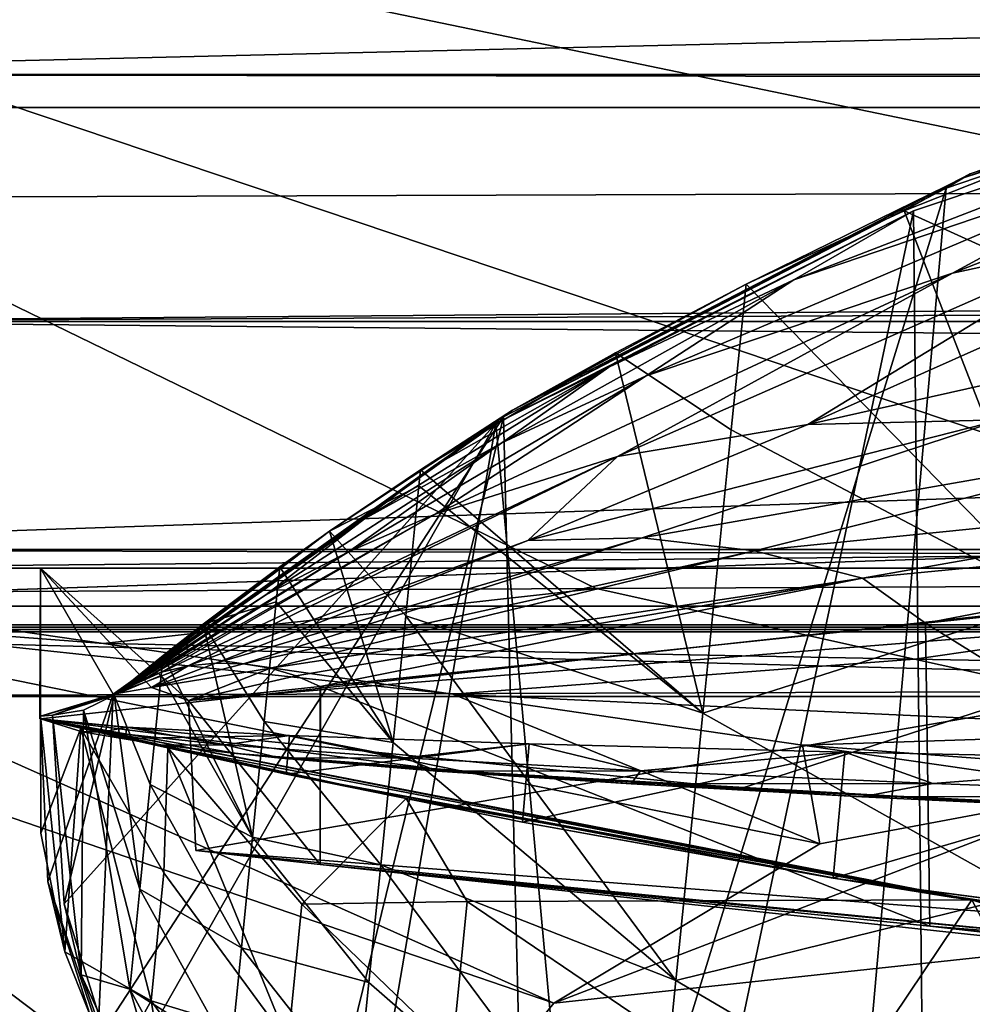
# Model space of a CAD drawing. Header units: metres. Extents: x -1204 to 0, y -809 to 0.
# Tile 12 of 135: x -1130 to -1091, y -70 to -30. Entities that reach past the tile are written whole.
import ezdxf

# ---------------------------------------------------------------- set-up
doc = ezdxf.new("R2010")
doc.units = ezdxf.units.M

msp = doc.modelspace()

# ---------------------------------------------------------------- linework, layer by layer
at = {"layer": 'top'}
for points in [[(-1187.019287, -5.277068, 163.059708), (-17.019339, -5.277068, 163.059708), (-1153.019287, -32.277069, 163.059708)], [(-1153.019287, -32.277069, 2063.059814), (-17.019339, -5.277068, 2063.059814), (-1187.019287, -5.277068, 2063.059814)], [(-1153.019287, -32.277069, 163.059708), (-17.019339, -5.277068, 163.059708), (-51.019341, -32.277069, 163.059708)], [(-1153.019287, -32.277069, 2063.059814), (-51.019341, -32.277069, 2063.059814), (-17.019339, -5.277068, 2063.059814)], [(-1071.633423, -29.716671, 1053.02832), (-1091.478027, -36.475216, 1053.02832), (-1071.142334, -29.48316, 939.49585)], [(-1091.478027, -36.475216, 1053.02832), (-1091.164551, -36.297981, 939.49585), (-1071.142334, -29.48316, 939.49585)], [(-1091.164551, -36.297981, 939.49585), (-1072.672363, -30.25139, 761.854614), (-1071.142334, -29.48316, 939.49585)], [(-1071.633423, -29.716671, 1053.02832), (-1085.788208, -34.616055, 1222.521606), (-1091.478027, -36.475216, 1053.02832)], [(-1092.133057, -36.879765, 761.631653), (-1097.622314, -98.675186, 760.007202), (-1072.672363, -30.25139, 761.854614)], [(-1097.622314, -98.675186, 760.007202), (-1073.059204, -109.59446, 759.786072), (-1072.672363, -30.25139, 761.854614)], [(-1091.164551, -36.297981, 939.49585), (-1092.133057, -36.879765, 761.631653), (-1072.672363, -30.25139, 761.854614)], [(-1093.459106, -37.799057, 1279.191772), (-1075.466064, -31.774403, 1279.395874), (-1098.303955, -40.600887, 1453.190796)], [(-1098.303955, -40.600887, 1453.190796), (-1075.466064, -31.774403, 1279.395874), (-1082.389404, -35.17767, 1453.190674)], [(-1075.466064, -31.774403, 1279.395874), (-1093.459106, -37.799057, 1279.191772), (-1092.768921, -104.251953, 1277.462891)], [(-1078.815063, -110.571716, 1277.334839), (-1075.466064, -31.774403, 1279.395874), (-1092.768921, -104.251953, 1277.462891)], [(-51.019341, -32.277069, 163.059708), (-56.019341, -33.616814, 163.059708), (-1153.019287, -32.277069, 163.059708)], [(-56.019341, -33.616814, 163.059708), (-1148.019287, -33.616814, 163.059708), (-1153.019287, -32.277069, 163.059708)], [(-1148.019287, -33.616814, 2063.059814), (-56.019341, -33.616814, 2063.059814), (-1153.019287, -32.277069, 2063.059814)], [(-56.019341, -33.616814, 2063.059814), (-51.019341, -32.277069, 2063.059814), (-1153.019287, -32.277069, 2063.059814)], [(-1082.389404, -35.17767, 1453.190674), (-1074.087036, -33.364685, 1453.190674), (-1091.872681, -40.319908, 1634.200928)], [(-1074.087036, -33.364685, 1453.190674), (-1085.408447, -38.92915, 1634.200928), (-1091.872681, -40.319908, 1634.200928)], [(-56.019341, -33.616814, 163.059708), (-1144.359131, -37.277069, 163.059708), (-1148.019287, -33.616814, 163.059708)], [(-1148.019287, -33.616814, 2063.059814), (-1144.359131, -37.277069, 2063.059814), (-56.019341, -33.616814, 2063.059814)], [(-1143.019287, -42.277069, 163.059708), (-1144.359131, -37.277069, 163.059708), (-56.019341, -33.616814, 163.059708)], [(-1144.359131, -37.277069, 2063.059814), (-1143.019287, -42.277069, 2063.059814), (-56.019341, -33.616814, 2063.059814)], [(-59.679592, -37.277069, 163.059708), (-1143.019287, -42.277069, 163.059708), (-56.019341, -33.616814, 163.059708)], [(-56.019341, -33.616814, 2063.059814), (-1143.019287, -42.277069, 2063.059814), (-59.679592, -37.277069, 2063.059814)], [(-1085.788208, -34.616055, 1222.521606), (-1086.456299, -41.147327, 1223.94873), (-1093.830688, -37.796627, 1226.216553)], [(-1085.788208, -34.616055, 1222.521606), (-1093.830688, -37.796627, 1226.216553), (-1091.478027, -36.475216, 1053.02832)], [(-1091.872681, -40.319908, 1634.200928), (-1104.280151, -44.479996, 1634.200928), (-1082.389404, -35.17767, 1453.190674)], [(-1104.280151, -44.479996, 1634.200928), (-1098.303955, -40.600887, 1453.190796), (-1082.389404, -35.17767, 1453.190674)], [(-1109.690796, -45.880054, 1053.02832), (-1110.05957, -46.139614, 761.344055), (-1091.164551, -36.297981, 939.49585)], [(-1110.05957, -46.139614, 761.344055), (-1092.133057, -36.879765, 761.631653), (-1091.164551, -36.297981, 939.49585)], [(-1091.478027, -36.475216, 1053.02832), (-1109.690796, -45.880054, 1053.02832), (-1091.164551, -36.297981, 939.49585)], [(-1091.478027, -36.475216, 1053.02832), (-1100.236206, -40.7761, 1229.852295), (-1109.690796, -45.880054, 1053.02832)], [(-1091.478027, -36.475216, 1053.02832), (-1093.830688, -37.796627, 1226.216553), (-1100.236206, -40.7761, 1229.852295)], [(-1110.05957, -46.139614, 761.344055), (-1108.935913, -91.408646, 760.167297), (-1092.133057, -36.879765, 761.631653)], [(-1108.935913, -91.408646, 760.167297), (-1097.622314, -98.675186, 760.007202), (-1092.133057, -36.879765, 761.631653)], [(-59.679592, -37.277069, 163.059708), (-61.019341, -42.277069, 163.059708), (-1143.019287, -42.277069, 163.059708)], [(-1143.019287, -42.277069, 2063.059814), (-61.019341, -42.277069, 2063.059814), (-59.679592, -37.277069, 2063.059814)], [(-1093.459106, -37.799057, 1279.191772), (-1110.369263, -46.414337, 1278.922974), (-1105.778442, -96.175583, 1277.639038)], [(-1110.369263, -46.414337, 1278.922974), (-1093.459106, -37.799057, 1279.191772), (-1105.793457, -44.134964, 1453.190796)], [(-1105.793457, -44.134964, 1453.190796), (-1093.459106, -37.799057, 1279.191772), (-1098.303955, -40.600887, 1453.190796)], [(-1092.768921, -104.251953, 1277.462891), (-1093.459106, -37.799057, 1279.191772), (-1105.778442, -96.175583, 1277.639038)], [(-1093.830688, -37.796627, 1226.216553), (-1087.70752, -53.588936, 1227.87146), (-1100.236206, -40.7761, 1229.852295)], [(-1086.456299, -41.147327, 1223.94873), (-1087.70752, -53.588936, 1227.87146), (-1093.830688, -37.796627, 1226.216553)], [(-1085.408447, -38.92915, 1634.200928), (-1078.839722, -38.02401, 1634.200928), (-1097.733643, -46.45911, 1829.632202)], [(-1078.839722, -38.02401, 1634.200928), (-1076.981323, -41.802216, 1731.918945), (-1097.733643, -46.45911, 1829.632202)], [(-1091.872681, -40.319908, 1634.200928), (-1085.408447, -38.92915, 1634.200928), (-1105.444336, -47.751736, 1829.632202)], [(-1085.408447, -38.92915, 1634.200928), (-1097.733643, -46.45911, 1829.632202), (-1105.444336, -47.751736, 1829.632202)], [(-1105.444336, -47.751736, 1829.632202), (-1112.824951, -50.085922, 1829.632324), (-1091.872681, -40.319908, 1634.200928)], [(-1112.824951, -50.085922, 1829.632324), (-1104.280151, -44.479996, 1634.200928), (-1091.872681, -40.319908, 1634.200928)], [(-1110.130371, -47.192703, 1634.200928), (-1098.303955, -40.600887, 1453.190796), (-1104.280151, -44.479996, 1634.200928)], [(-1110.130371, -47.192703, 1634.200928), (-1105.793457, -44.134964, 1453.190796), (-1098.303955, -40.600887, 1453.190796)], [(-1100.236206, -40.7761, 1229.852295), (-1105.525879, -43.558098, 1233.458008), (-1109.690796, -45.880054, 1053.02832)], [(-1100.236206, -40.7761, 1229.852295), (-1100.833496, -46.671974, 1231.668213), (-1105.525879, -43.558098, 1233.458008)], [(-1087.70752, -53.588936, 1227.87146), (-1100.833496, -46.671974, 1231.668213), (-1100.236206, -40.7761, 1229.852295)], [(-1097.733643, -46.45911, 1829.632202), (-1076.981323, -41.802216, 1731.918945), (-1089.917969, -46.2621, 1829.632202)], [(-61.019341, -42.277069, 163.059708), (-61.019341, -52.277039, 163.059708), (-1143.019287, -42.277069, 163.059708)], [(-1143.019287, -42.277069, 163.059708), (-61.019341, -52.277039, 163.059708), (-1143.019287, -52.277039, 163.059708)], [(-1143.019287, -42.277069, 2063.059814), (-1143.019287, -52.277039, 2063.059814), (-61.019341, -42.277069, 2063.059814)], [(-1143.019287, -52.277039, 2063.059814), (-61.019341, -52.277039, 2063.059814), (-61.019341, -42.277069, 2063.059814)], [(-1105.525879, -43.558098, 1233.458008), (-1101.987427, -58.147083, 1236.364014), (-1113.414063, -48.299175, 1240.25647)], [(-1109.690796, -45.880054, 1053.02832), (-1105.525879, -43.558098, 1233.458008), (-1113.414063, -48.299175, 1240.25647)], [(-1100.833496, -46.671974, 1231.668213), (-1101.987427, -58.147083, 1236.364014), (-1105.525879, -43.558098, 1233.458008)], [(-1112.901855, -48.153843, 1453.190796), (-1105.793457, -44.134964, 1453.190796), (-1115.692139, -50.279877, 1634.200928)], [(-1105.793457, -44.134964, 1453.190796), (-1110.130371, -47.192703, 1634.200928), (-1115.692139, -50.279877, 1634.200928)], [(-1112.901855, -48.153843, 1453.190796), (-1110.369263, -46.414337, 1278.922974), (-1105.793457, -44.134964, 1453.190796)], [(-1116.328369, -51.610596, 1829.632446), (-1110.130371, -47.192703, 1634.200928), (-1104.280151, -44.479996, 1634.200928)], [(-1104.280151, -44.479996, 1634.200928), (-1112.824951, -50.085922, 1829.632324), (-1116.328369, -51.610596, 1829.632446)], [(-1125.859863, -57.37738, 761.010376), (-1126.491577, -71.371475, 760.644104), (-1110.05957, -46.139614, 761.344055)], [(-1126.491577, -71.371475, 760.644104), (-1118.975464, -82.47654, 760.374146), (-1110.05957, -46.139614, 761.344055)], [(-1125.824707, -57.419827, 940.334717), (-1125.859863, -57.37738, 762.049683), (-1110.05957, -46.139614, 761.344055)], [(-1125.859863, -57.37738, 762.049683), (-1125.859863, -57.37738, 761.010376), (-1110.05957, -46.139614, 761.344055)], [(-1109.690796, -45.880054, 1053.02832), (-1125.824829, -57.419685, 972.302673), (-1125.824951, -57.419674, 962.714294)], [(-1125.824951, -57.419674, 962.714294), (-1125.824707, -57.419827, 940.334717), (-1109.690796, -45.880054, 1053.02832)], [(-1125.824707, -57.419842, 979.524719), (-1125.824829, -57.419685, 972.302673), (-1109.690796, -45.880054, 1053.02832)], [(-1125.823853, -57.420868, 1001.319092), (-1125.824707, -57.419842, 979.524719), (-1109.690796, -45.880054, 1053.02832)], [(-1125.824707, -57.419827, 940.334717), (-1110.05957, -46.139614, 761.344055), (-1109.690796, -45.880054, 1053.02832)], [(-1109.690796, -45.880054, 1053.02832), (-1125.822632, -57.422256, 1053.322632), (-1125.823853, -57.420868, 1001.319092)], [(-1117.101563, -50.7822, 1244.278687), (-1125.822632, -57.422256, 1053.322632), (-1109.690796, -45.880054, 1053.02832)], [(-1110.05957, -46.139614, 761.344055), (-1118.975464, -82.47654, 760.374146), (-1108.935913, -91.408646, 760.167297)], [(-1113.414063, -48.299175, 1240.25647), (-1117.101563, -50.7822, 1244.278687), (-1109.690796, -45.880054, 1053.02832)], [(-1097.733643, -46.45911, 1829.632202), (-1089.917969, -46.2621, 1829.632202), (-1109.073242, -51.150623, 1927.345703)], [(-1109.073242, -51.150623, 1927.345703), (-1089.917969, -46.2621, 1829.632202), (-1104.445068, -51.053921, 1927.345825)], [(-1089.917969, -46.2621, 1829.632202), (-1082.228149, -47.150406, 1829.632324), (-1104.445068, -51.053921, 1927.345825)], [(-1125.564453, -73.198227, 1278.185547), (-1110.369263, -46.414337, 1278.922974), (-1127.842896, -65.878418, 1278.370117)], [(-1110.369263, -46.414337, 1278.922974), (-1125.819702, -57.425652, 1278.595703), (-1127.842896, -65.878418, 1278.370117)], [(-1125.819702, -57.425652, 1278.595703), (-1110.369263, -46.414337, 1278.922974), (-1125.820679, -57.424534, 1433.302979)], [(-1110.369263, -46.414337, 1278.922974), (-1112.901855, -48.153843, 1453.190796), (-1125.820679, -57.424534, 1433.302979)], [(-1110.369263, -46.414337, 1278.922974), (-1125.564453, -73.198227, 1278.185547), (-1117.176636, -85.96479, 1277.875)], [(-1105.778442, -96.175583, 1277.639038), (-1110.369263, -46.414337, 1278.922974), (-1117.176636, -85.96479, 1277.875)], [(-1105.444336, -47.751736, 1829.632202), (-1097.733643, -46.45911, 1829.632202), (-1109.073242, -51.150623, 1927.345703)], [(-1101.987427, -58.147083, 1236.364014), (-1100.833496, -46.671974, 1231.668213), (-1087.70752, -53.588936, 1227.87146)], [(-1119.678223, -53.349972, 1829.632446), (-1110.130371, -47.192703, 1634.200928), (-1116.328369, -51.610596, 1829.632446)], [(-1115.692139, -50.279877, 1634.200928), (-1110.130371, -47.192703, 1634.200928), (-1119.678223, -53.349972, 1829.632446)], [(-1104.445068, -51.053921, 1927.345825), (-1082.228149, -47.150406, 1829.632324), (-1099.888794, -51.579063, 1927.345825)], [(-1082.228149, -47.150406, 1829.632324), (-1074.879517, -49.051888, 1829.632446), (-1099.888794, -51.579063, 1927.345825)], [(-1122.822632, -56.232765, 2025.059204), (-1123.901733, -56.489822, 2025.059326), (-1105.444336, -47.751736, 1829.632202)], [(-1123.901733, -56.489822, 2025.059326), (-1112.824951, -50.085922, 1829.632324), (-1105.444336, -47.751736, 1829.632202)], [(-1122.822632, -56.232765, 2025.059204), (-1105.444336, -47.751736, 1829.632202), (-1109.073242, -51.150623, 1927.345703)], [(-1112.901855, -48.153843, 1453.190796), (-1125.823242, -57.421501, 1549.247314), (-1125.822266, -57.422707, 1510.637573)], [(-1112.901855, -48.153843, 1453.190796), (-1115.692139, -50.279877, 1634.200928), (-1125.823242, -57.421501, 1549.247314)], [(-1125.820679, -57.424534, 1433.302979), (-1112.901855, -48.153843, 1453.190796), (-1125.822266, -57.422707, 1510.637573)], [(-1113.414063, -48.299175, 1240.25647), (-1113.4823, -48.939045, 1240.521729), (-1117.101563, -50.7822, 1244.278687)], [(-1101.987427, -58.147083, 1236.364014), (-1113.4823, -48.939045, 1240.521729), (-1113.414063, -48.299175, 1240.25647)], [(-1113.4823, -48.939045, 1240.521729), (-1114.012695, -54.213219, 1242.891724), (-1117.101563, -50.7822, 1244.278687)], [(-1114.012695, -54.213219, 1242.891724), (-1113.4823, -48.939045, 1240.521729), (-1101.987427, -58.147083, 1236.364014)], [(-1099.888794, -51.579063, 1927.345825), (-1074.879517, -49.051888, 1829.632446), (-1095.524048, -52.686878, 1927.345947)], [(-1074.879517, -49.051888, 1829.632446), (-1071.391113, -50.345684, 1829.632568), (-1095.524048, -52.686878, 1927.345947)], [(-1124.420288, -56.668224, 2025.059326), (-1112.824951, -50.085922, 1829.632324), (-1123.901733, -56.489822, 2025.059326)], [(-1112.824951, -50.085922, 1829.632324), (-1124.420288, -56.668224, 2025.059326), (-1116.328369, -51.610596, 1829.632446)], [(-1119.678223, -53.349972, 1829.632446), (-1125.825928, -57.418293, 1589.528198), (-1115.692139, -50.279877, 1634.200928)], [(-1125.825928, -57.418293, 1589.528198), (-1125.823608, -57.420971, 1568.390869), (-1115.692139, -50.279877, 1634.200928)], [(-1115.692139, -50.279877, 1634.200928), (-1125.823608, -57.420971, 1568.390869), (-1125.823242, -57.421501, 1549.247314)], [(-1095.524048, -52.686878, 1927.345947), (-1071.391113, -50.345684, 1829.632568), (-1092.972656, -54.5, 1933.284424)], [(-1071.391113, -50.345684, 1829.632568), (-1070.658325, -52.154659, 1840.995117), (-1092.972656, -54.5, 1933.284424)], [(-1117.101563, -50.7822, 1244.278687), (-1119.120361, -52.219791, 1246.812378), (-1125.822632, -57.422256, 1053.322632)], [(-1114.527954, -59.337238, 1245.574585), (-1119.120361, -52.219791, 1246.812378), (-1117.101563, -50.7822, 1244.278687)], [(-1117.101563, -50.7822, 1244.278687), (-1114.012695, -54.213219, 1242.891724), (-1114.527954, -59.337238, 1245.574585)], [(-1122.822632, -56.232765, 2025.059204), (-1109.073242, -51.150623, 1927.345703), (-1121.709717, -56.117882, 2025.059204)], [(-1120.591309, -56.149998, 2025.059082), (-1121.709717, -56.117882, 2025.059204), (-1104.445068, -51.053921, 1927.345825)], [(-1121.709717, -56.117882, 2025.059204), (-1109.073242, -51.150623, 1927.345703), (-1104.445068, -51.053921, 1927.345825)], [(-1104.445068, -51.053921, 1927.345825), (-1099.888794, -51.579063, 1927.345825), (-1120.591309, -56.149998, 2025.059082)], [(-1124.921143, -56.87727, 2025.059326), (-1119.678223, -53.349972, 1829.632446), (-1116.328369, -51.610596, 1829.632446)], [(-1124.420288, -56.668224, 2025.059326), (-1124.921143, -56.87727, 2025.059326), (-1116.328369, -51.610596, 1829.632446)], [(-1099.888794, -51.579063, 1927.345825), (-1119.496216, -56.326405, 2025.059082), (-1120.591309, -56.149998, 2025.059082)], [(-1119.496216, -56.326405, 2025.059082), (-1099.888794, -51.579063, 1927.345825), (-1095.524048, -52.686878, 1927.345947)], [(-1119.120361, -52.219791, 1246.812378), (-1122.218018, -54.540668, 1251.346924), (-1125.822632, -57.422256, 1053.322632)], [(-1122.218018, -54.540668, 1251.346924), (-1119.120361, -52.219791, 1246.812378), (-1119.262817, -53.63937, 1247.524414)], [(-1119.262817, -53.63937, 1247.524414), (-1119.120361, -52.219791, 1246.812378), (-1114.527954, -59.337238, 1245.574585)], [(-1092.972656, -54.5, 1933.284424), (-1070.658325, -52.154659, 1840.995117), (-1070.40564, -68.533318, 1839.893799)], [(-983.207947, -52.277039, 2039.156006), (-654.023987, -52.277058, 2033.823975), (-1143.019287, -52.277039, 2063.059814)], [(-654.023987, -52.277058, 2033.823975), (-592.221802, -52.277039, 2035.05957), (-1143.019287, -52.277039, 2063.059814)], [(-1143.019287, -52.277039, 2063.059814), (-592.221802, -52.277039, 2035.05957), (-61.019341, -52.277039, 2063.059814)], [(-1072.932007, -52.277069, 204.683533), (-1128.810547, -52.277069, 213.074005), (-1143.019287, -52.277039, 163.059708)], [(-1128.810547, -52.277069, 213.074005), (-1128.810547, -52.277557, 661.559875), (-1143.019287, -52.277039, 163.059708)], [(-1143.019287, -52.277039, 163.059708), (-1128.810547, -52.277557, 661.559875), (-1143.019287, -52.277039, 2063.059814)], [(-1128.810547, -52.277557, 661.559875), (-1128.810547, -52.277039, 2045.059937), (-1143.019287, -52.277039, 2063.059814)], [(-1143.019287, -52.277039, 2063.059814), (-1128.810547, -52.277039, 2045.059937), (-1055.940308, -52.277039, 2044.420044)], [(-61.019341, -52.277039, 163.059708), (-606.323853, -52.2771, 178.815674), (-1143.019287, -52.277039, 163.059708)], [(-606.323853, -52.2771, 178.815674), (-633.015381, -52.277081, 179.837662), (-1143.019287, -52.277039, 163.059708)], [(-1143.019287, -52.277039, 163.059708), (-633.015381, -52.277081, 179.837662), (-659.4505, -52.277069, 183.125763)], [(-1055.940308, -52.277039, 2044.420044), (-983.207947, -52.277039, 2039.156006), (-1143.019287, -52.277039, 2063.059814)], [(-659.4505, -52.277069, 183.125763), (-685.299866, -52.277077, 188.600677), (-1143.019287, -52.277039, 163.059708)], [(-685.299866, -52.277077, 188.600677), (-963.641235, -52.277069, 204.667847), (-1143.019287, -52.277039, 163.059708)], [(-1143.019287, -52.277039, 163.059708), (-963.641235, -52.277069, 204.667847), (-1016.487488, -52.277069, 202.070496)], [(-1016.487488, -52.277069, 202.070496), (-1072.932007, -52.277069, 204.683533), (-1143.019287, -52.277039, 163.059708)], [(-1128.810547, -58.379692, 661.559875), (-1128.828125, -58.375687, 664.906067), (-1128.810547, -52.277557, 661.559875)], [(-1128.828125, -58.375687, 664.906067), (-1128.802124, -58.381615, 749.400696), (-1128.810547, -52.277557, 661.559875)], [(-1128.810547, -52.277557, 661.559875), (-1128.810303, -58.266602, 762.049683), (-1128.810547, -52.277039, 2045.059937)], [(-1128.810303, -58.266602, 762.049683), (-1128.810547, -58.266602, 2044.003906), (-1128.810547, -52.277039, 2045.059937)], [(-1055.940308, -52.277039, 2044.420044), (-1128.810547, -52.277039, 2045.059937), (-1122.816528, -57.633224, 2044.115479)], [(-1122.816528, -57.633224, 2044.115479), (-1128.810547, -52.277039, 2045.059937), (-1124.314087, -57.115791, 2044.206787)], [(-1128.810547, -52.277039, 2045.059937), (-1125.859863, -57.377388, 2044.160645), (-1124.314087, -57.115791, 2044.206787)], [(-1128.810547, -52.277039, 2045.059937), (-1128.810547, -58.266602, 2044.003906), (-1125.859863, -57.377388, 2044.160645)], [(-1128.810547, -58.379692, 213.074005), (-1128.810547, -58.379692, 316.927856), (-1128.810547, -52.277069, 213.074005)], [(-1128.810547, -58.379692, 316.927856), (-1128.810547, -58.379692, 420.81839), (-1128.810547, -52.277069, 213.074005)], [(-1128.810547, -52.277069, 213.074005), (-1128.810547, -58.379692, 420.81839), (-1128.810547, -52.277557, 661.559875)], [(-1100.448364, -61.197395, 208.081345), (-1128.810547, -58.379692, 213.074005), (-1072.932007, -52.277069, 204.683533)], [(-1072.932007, -52.277069, 204.683533), (-1128.810547, -58.379692, 213.074005), (-1128.810547, -52.277069, 213.074005)], [(-1128.810547, -52.277557, 661.559875), (-1128.802124, -58.381615, 749.400696), (-1128.810303, -58.266609, 750.049683)], [(-1128.810303, -58.266609, 750.049683), (-1128.810303, -58.266609, 760.979614), (-1128.810547, -52.277557, 661.559875)], [(-1128.810303, -58.266609, 760.979614), (-1128.810303, -58.266602, 762.049683), (-1128.810547, -52.277557, 661.559875)], [(-1128.810547, -58.379692, 661.559875), (-1128.810547, -52.277557, 661.559875), (-1128.810547, -58.379692, 632.09259)], [(-1128.810547, -52.277557, 661.559875), (-1128.810547, -58.379692, 628.574036), (-1128.810547, -58.379692, 632.09259)], [(-1128.810547, -58.379692, 420.81839), (-1128.810547, -58.379692, 524.708923), (-1128.810547, -52.277557, 661.559875)], [(-1128.810547, -52.277557, 661.559875), (-1128.810547, -58.379692, 524.708923), (-1128.810547, -58.379692, 628.574036)], [(-1122.515015, -63.719326, 2043.042236), (-1055.940308, -52.277039, 2044.420044), (-1122.816528, -57.633224, 2044.115479)], [(-1055.940308, -52.277039, 2044.420044), (-1122.515015, -63.719326, 2043.042236), (-1052.281006, -69.152084, 2041.30542)], [(-1072.945068, -62.548901, 204.68486), (-1100.448364, -61.197395, 208.081345), (-1072.932007, -52.277069, 204.683533)], [(-1118.450806, -56.637264, 2025.059082), (-1119.496216, -56.326405, 2025.059082), (-1095.524048, -52.686878, 1927.345947)], [(-1095.524048, -52.686878, 1927.345947), (-1117.483032, -57.066879, 2025.059937), (-1118.450806, -56.637264, 2025.059082)], [(-1117.483032, -57.066879, 2025.059937), (-1095.524048, -52.686878, 1927.345947), (-1092.972656, -54.5, 1933.284424)], [(-1124.921143, -56.87727, 2025.059326), (-1125.857056, -57.381042, 1935.807861), (-1119.678223, -53.349972, 1829.632446)], [(-1125.857056, -57.381042, 1935.807861), (-1125.825928, -57.418293, 1589.528198), (-1119.678223, -53.349972, 1829.632446)], [(-1122.218018, -54.540668, 1251.346924), (-1119.262817, -53.63937, 1247.524414), (-1119.750488, -58.487991, 1250.196533)], [(-1119.750488, -58.487991, 1250.196533), (-1119.262817, -53.63937, 1247.524414), (-1114.527954, -59.337238, 1245.574585)], [(-1101.987427, -58.147083, 1236.364014), (-1087.70752, -53.588936, 1227.87146), (-1088.902832, -65.475487, 1233.259277)], [(-1114.012695, -54.213219, 1242.891724), (-1103.077148, -68.982216, 1242.403198), (-1114.527954, -59.337238, 1245.574585)], [(-1103.077148, -68.982216, 1242.403198), (-1114.012695, -54.213219, 1242.891724), (-1101.987427, -58.147083, 1236.364014)], [(-1125.822632, -57.422256, 1053.322632), (-1122.218018, -54.540668, 1251.346924), (-1123.842041, -55.815502, 1254.176392)], [(-1123.842041, -55.815502, 1254.176392), (-1122.218018, -54.540668, 1251.346924), (-1120.221069, -63.168205, 1253.154541)], [(-1120.221069, -63.168205, 1253.154541), (-1122.218018, -54.540668, 1251.346924), (-1119.750488, -58.487991, 1250.196533)], [(-1117.46521, -57.074188, 2024.996216), (-1117.483032, -57.066879, 2025.059937), (-1092.972656, -54.5, 1933.284424)], [(-1117.46521, -57.074188, 2024.996216), (-1092.972656, -54.5, 1933.284424), (-1092.800049, -66.783646, 1932.606079)], [(-1092.972656, -54.5, 1933.284424), (-1070.40564, -68.533318, 1839.893799), (-1092.800049, -66.783646, 1932.606079)], [(-1123.842041, -55.815502, 1254.176392), (-1125.819824, -57.425568, 1258.327881), (-1125.822632, -57.422256, 1053.322632)], [(-1125.819824, -57.425568, 1258.327881), (-1123.842041, -55.815502, 1254.176392), (-1123.915527, -56.628765, 1254.651978)], [(-1123.915527, -56.628765, 1254.651978), (-1123.842041, -55.815502, 1254.176392), (-1120.221069, -63.168205, 1253.154541)], [(-1125.859863, -57.377563, 2033.196655), (-1122.822632, -56.232765, 2025.059204), (-1124.314087, -57.115791, 2044.206787)], [(-1125.859863, -57.377563, 2033.196655), (-1125.859741, -57.377678, 2027.714722), (-1122.822632, -56.232765, 2025.059204)], [(-1125.859741, -57.377678, 2027.714722), (-1125.859741, -57.377708, 2026.344238), (-1122.822632, -56.232765, 2025.059204)], [(-1122.822632, -56.232765, 2025.059204), (-1125.859741, -57.377708, 2026.344238), (-1125.859741, -57.377724, 2025.659058)], [(-1125.859741, -57.377724, 2025.659058), (-1125.859741, -57.377731, 2025.316406), (-1122.822632, -56.232765, 2025.059204)], [(-1125.859741, -57.377731, 2025.316406), (-1123.901733, -56.489822, 2025.059326), (-1122.822632, -56.232765, 2025.059204)], [(-1124.314087, -57.115791, 2044.206787), (-1121.709717, -56.117882, 2025.059204), (-1120.591309, -56.149998, 2025.059082)], [(-1124.314087, -57.115791, 2044.206787), (-1122.822632, -56.232765, 2025.059204), (-1121.709717, -56.117882, 2025.059204)], [(-1119.496216, -56.326405, 2025.059082), (-1124.314087, -57.115791, 2044.206787), (-1120.591309, -56.149998, 2025.059082)], [(-1125.859741, -57.377731, 2025.316406), (-1124.420288, -56.668224, 2025.059326), (-1123.901733, -56.489822, 2025.059326)], [(-1124.359619, -61.044792, 1257.515503), (-1125.819824, -57.425568, 1258.327881), (-1123.915527, -56.628765, 1254.651978)], [(-1123.915527, -56.628765, 1254.651978), (-1120.221069, -63.168205, 1253.154541), (-1124.359619, -61.044792, 1257.515503)], [(-1122.816528, -57.633224, 2044.115479), (-1124.314087, -57.115791, 2044.206787), (-1119.496216, -56.326405, 2025.059082)], [(-1118.450806, -56.637264, 2025.059082), (-1122.816528, -57.633224, 2044.115479), (-1119.496216, -56.326405, 2025.059082)], [(-1117.483032, -57.066879, 2025.059937), (-1122.816528, -57.633224, 2044.115479), (-1118.450806, -56.637264, 2025.059082)], [(-1124.921143, -56.87727, 2025.059326), (-1124.420288, -56.668224, 2025.059326), (-1125.859741, -57.377731, 2025.316406)], [(-1125.859741, -57.377735, 2025.145142), (-1124.921143, -56.87727, 2025.059326), (-1125.859741, -57.377731, 2025.316406)], [(-1125.859741, -57.377735, 2025.145142), (-1125.859741, -57.377735, 2025.059326), (-1124.921143, -56.87727, 2025.059326)], [(-1125.859741, -57.377735, 2025.059326), (-1125.859619, -57.377792, 2022.353882), (-1124.921143, -56.87727, 2025.059326)], [(-1124.921143, -56.87727, 2025.059326), (-1125.859619, -57.377792, 2022.353882), (-1125.857056, -57.381042, 1935.807861)], [(-1128.810547, -58.266602, 2044.003906), (-1125.859863, -57.377563, 2033.196655), (-1125.859863, -57.377388, 2044.160645)], [(-1125.859741, -57.377678, 2027.714722), (-1125.859863, -57.377563, 2033.196655), (-1128.810547, -58.266602, 2044.003906)], [(-1125.859741, -57.377708, 2026.344238), (-1125.859741, -57.377678, 2027.714722), (-1128.810547, -58.266602, 2044.003906)], [(-1128.810547, -58.266602, 2044.003906), (-1125.859741, -57.377724, 2025.659058), (-1125.859741, -57.377708, 2026.344238)], [(-1125.859741, -57.377731, 2025.316406), (-1125.859741, -57.377724, 2025.659058), (-1128.810547, -58.266602, 2044.003906)], [(-1125.859741, -57.377735, 2025.145142), (-1125.859741, -57.377731, 2025.316406), (-1128.810547, -58.266602, 2044.003906)], [(-1125.859619, -57.377792, 2022.353882), (-1125.859741, -57.377735, 2025.059326), (-1128.810547, -58.266602, 2044.003906)], [(-1128.810547, -58.266602, 2044.003906), (-1125.859741, -57.377735, 2025.059326), (-1125.859741, -57.377735, 2025.145142)], [(-1125.857056, -57.381042, 1935.807861), (-1125.859619, -57.377792, 2022.353882), (-1128.810547, -58.266602, 2044.003906)], [(-1128.810547, -58.266602, 2044.003906), (-1125.825928, -57.418293, 1589.528198), (-1125.857056, -57.381042, 1935.807861)], [(-1128.319092, -58.230148, 1278.568115), (-1125.825928, -57.418293, 1589.528198), (-1128.810547, -58.266602, 2044.003906)], [(-1125.859863, -57.37738, 762.049683), (-1128.31958, -58.230202, 1267.624756), (-1128.810303, -58.266602, 762.049683)], [(-1125.859863, -57.37738, 761.010376), (-1125.859863, -57.37738, 762.049683), (-1128.810303, -58.266609, 760.979614)], [(-1125.859863, -57.37738, 762.049683), (-1128.810303, -58.266602, 762.049683), (-1128.810303, -58.266609, 760.979614)], [(-1128.810303, -58.266609, 760.979614), (-1128.513672, -64.969437, 760.805664), (-1125.859863, -57.37738, 761.010376)], [(-1128.513672, -64.969437, 760.805664), (-1126.491577, -71.371475, 760.644104), (-1125.859863, -57.37738, 761.010376)], [(-1125.859863, -57.37738, 762.049683), (-1125.824707, -57.419827, 940.334717), (-1128.31958, -58.230202, 1267.624756)], [(-1125.824707, -57.419827, 940.334717), (-1125.824951, -57.419674, 962.714294), (-1128.31958, -58.230202, 1267.624756)], [(-1128.31958, -58.230202, 1267.624756), (-1125.824951, -57.419674, 962.714294), (-1125.824829, -57.419685, 972.302673)], [(-1125.824829, -57.419685, 972.302673), (-1125.824707, -57.419842, 979.524719), (-1128.31958, -58.230202, 1267.624756)], [(-1125.824707, -57.419842, 979.524719), (-1125.823853, -57.420868, 1001.319092), (-1128.31958, -58.230202, 1267.624756)], [(-1128.31958, -58.230202, 1267.624756), (-1125.823853, -57.420868, 1001.319092), (-1125.822632, -57.422256, 1053.322632)], [(-1125.822632, -57.422256, 1053.322632), (-1125.819824, -57.425568, 1258.327881), (-1128.31958, -58.230202, 1267.624756)], [(-1128.31958, -58.230202, 1267.624756), (-1125.819824, -57.425568, 1258.327881), (-1127.059692, -58.02169, 1261.480591)], [(-1125.823608, -57.420971, 1568.390869), (-1125.825928, -57.418293, 1589.528198), (-1128.319092, -58.230148, 1278.568115)], [(-1125.823242, -57.421501, 1549.247314), (-1125.823608, -57.420971, 1568.390869), (-1128.319092, -58.230148, 1278.568115)], [(-1128.319092, -58.230148, 1278.568115), (-1125.822266, -57.422707, 1510.637573), (-1125.823242, -57.421501, 1549.247314)], [(-1125.820679, -57.424534, 1433.302979), (-1125.822266, -57.422707, 1510.637573), (-1128.319092, -58.230148, 1278.568115)], [(-1125.819702, -57.425652, 1278.595703), (-1125.820679, -57.424534, 1433.302979), (-1128.319092, -58.230148, 1278.568115)], [(-1127.842896, -65.878418, 1278.370117), (-1125.819702, -57.425652, 1278.595703), (-1128.319092, -58.230148, 1278.568115)], [(-1127.059692, -58.02169, 1261.480591), (-1125.819824, -57.425568, 1258.327881), (-1124.785767, -65.2826, 1260.639038)], [(-1125.859863, -57.377388, 2044.160645), (-1125.859863, -57.377563, 2033.196655), (-1124.314087, -57.115791, 2044.206787)], [(-1125.819824, -57.425568, 1258.327881), (-1124.359619, -61.044792, 1257.515503), (-1124.785767, -65.2826, 1260.639038)], [(-1122.816528, -57.633224, 2044.115479), (-1117.483032, -57.066879, 2025.059937), (-1117.483032, -64.278046, 2025.059937)], [(-1117.483032, -57.066879, 2025.059937), (-1117.46521, -57.074188, 2024.996216), (-1117.483032, -64.278046, 2025.059937)], [(-1117.46521, -57.074188, 2024.996216), (-1092.800049, -66.783646, 1932.606079), (-1117.483032, -64.278046, 2025.059937)], [(-1122.515015, -63.719326, 2043.042236), (-1122.816528, -57.633224, 2044.115479), (-1117.483032, -64.278046, 2025.059937)], [(-1128.810303, -58.266602, 762.049683), (-1128.319092, -58.230148, 1278.568115), (-1128.810547, -58.266602, 2044.003906)], [(-1128.31958, -58.230202, 1267.624756), (-1128.319092, -58.230148, 1278.568115), (-1128.810303, -58.266602, 762.049683)], [(-1127.1604, -68.753891, 1267.624756), (-1128.31958, -58.230202, 1267.624756), (-1127.059692, -58.02169, 1261.480591)], [(-1128.31958, -58.230202, 1267.624756), (-1127.1604, -68.753891, 1267.624756), (-1128.319092, -58.230148, 1278.568115)], [(-1127.1604, -68.753891, 1267.624756), (-1127.842896, -65.878418, 1278.370117), (-1128.319092, -58.230148, 1278.568115)], [(-1127.1604, -68.753891, 1267.624756), (-1127.059692, -58.02169, 1261.480591), (-1125.192749, -69.329117, 1264.013794)], [(-1125.192749, -69.329117, 1264.013794), (-1127.059692, -58.02169, 1261.480591), (-1124.785767, -65.2826, 1260.639038)], [(-1103.077148, -68.982216, 1242.403198), (-1101.987427, -58.147083, 1236.364014), (-1088.902832, -65.475487, 1233.259277)], [(-1091.932251, -65.606384, 664.717102), (-1091.092041, -65.712784, 718.969727), (-1128.828125, -58.375687, 664.906067)], [(-1091.092041, -65.712784, 718.969727), (-1114.004028, -61.610279, 729.743042), (-1128.828125, -58.375687, 664.906067)], [(-1128.828125, -58.375687, 664.906067), (-1114.004028, -61.610279, 729.743042), (-1123.654419, -59.55632, 737.930786)], [(-1123.654419, -59.55632, 737.930786), (-1127.173096, -58.759094, 743.231384), (-1128.828125, -58.375687, 664.906067)], [(-1127.173096, -58.759094, 743.231384), (-1128.802124, -58.381615, 749.400696), (-1128.828125, -58.375687, 664.906067)], [(-1128.828125, -58.375687, 664.906067), (-1128.810547, -58.379692, 661.559875), (-1091.932251, -65.606384, 664.717102)], [(-1128.810547, -58.379692, 316.927856), (-1128.810547, -58.379692, 213.074005), (-1112.32373, -60.47739, 311.17099)], [(-1128.810547, -58.379692, 213.074005), (-1100.448364, -61.197395, 208.081345), (-1112.32373, -60.47739, 311.17099)], [(-1125.329346, -58.721527, 572.672852), (-1128.810547, -58.379692, 628.574036), (-1126.230835, -58.910507, 573.391724)], [(-1126.230835, -58.910507, 573.391724), (-1128.810547, -58.379692, 628.574036), (-1127.124878, -58.911449, 574.28717)], [(-1128.810547, -58.379692, 628.574036), (-1128.810547, -58.379692, 524.708923), (-1127.124878, -58.911449, 574.28717)], [(-1127.124878, -58.911449, 574.28717), (-1128.810547, -58.379692, 524.708923), (-1123.879272, -59.440353, 520.12323)], [(-1128.810547, -58.379692, 524.708923), (-1120.874512, -59.782722, 416.293182), (-1123.879272, -59.440353, 520.12323)], [(-1128.810547, -58.379692, 524.708923), (-1128.810547, -58.379692, 420.81839), (-1120.874512, -59.782722, 416.293182)], [(-1128.810547, -58.379692, 420.81839), (-1128.810547, -58.379692, 316.927856), (-1120.874512, -59.782722, 416.293182)], [(-1120.874512, -59.782722, 416.293182), (-1128.810547, -58.379692, 316.927856), (-1112.32373, -60.47739, 311.17099)], [(-1128.810547, -58.379692, 661.559875), (-1128.810547, -58.379692, 632.09259), (-1091.932251, -65.606384, 664.717102)], [(-1091.932251, -65.606384, 664.717102), (-1128.810547, -58.379692, 632.09259), (-1128.810547, -58.379692, 628.574036)], [(-1128.810547, -58.379692, 628.574036), (-1125.367432, -59.17831, 573.095093), (-1091.932251, -65.606384, 664.717102)], [(-1128.796387, -63.01107, 750.049683), (-1128.810303, -58.266609, 750.049683), (-1128.802124, -58.381615, 749.400696)], [(-1128.513672, -64.969437, 760.805664), (-1128.810303, -58.266609, 760.979614), (-1127.822388, -67.811462, 750.049683)], [(-1127.822388, -67.811462, 750.049683), (-1128.810303, -58.266609, 760.979614), (-1128.796387, -63.01107, 750.049683)], [(-1128.810303, -58.266609, 760.979614), (-1128.810303, -58.266609, 750.049683), (-1128.796387, -63.01107, 750.049683)], [(-1125.367432, -59.17831, 573.095093), (-1128.804565, -58.381622, 628.574036), (-1125.329346, -58.721527, 572.672852)], [(-1127.173096, -58.759094, 743.231384), (-1128.796387, -63.01107, 750.049683), (-1128.802124, -58.381615, 749.400696)], [(-1120.221069, -63.168205, 1253.154541), (-1119.750488, -58.487991, 1250.196533), (-1115.026245, -64.292633, 1248.560913)], [(-1119.750488, -58.487991, 1250.196533), (-1114.527954, -59.337238, 1245.574585), (-1115.026245, -64.292633, 1248.560913)], [(-1127.822388, -67.811462, 750.049683), (-1128.796387, -63.01107, 750.049683), (-1127.173096, -58.759094, 743.231384)], [(-1124.324341, -69.807198, 745.385254), (-1127.822388, -67.811462, 750.049683), (-1127.173096, -58.759094, 743.231384)], [(-1124.324341, -69.807198, 745.385254), (-1127.173096, -58.759094, 743.231384), (-1123.810181, -64.620224, 741.096191)], [(-1127.173096, -58.759094, 743.231384), (-1123.654419, -59.55632, 737.930786), (-1123.810181, -64.620224, 741.096191)], [(-1127.124878, -58.911449, 574.28717), (-1123.879272, -59.440353, 520.12323), (-1126.230835, -58.910507, 573.391724)], [(-1121.311157, -59.437756, 518.405579), (-1125.329346, -58.721527, 572.672852), (-1126.230835, -58.910507, 573.391724)], [(-1123.879272, -59.440353, 520.12323), (-1121.311157, -59.437756, 518.405579), (-1126.230835, -58.910507, 573.391724)], [(-1125.367432, -59.17831, 573.095093), (-1125.329346, -58.721527, 572.672852), (-1118.728516, -59.059795, 517.04071)], [(-1121.311157, -59.437756, 518.405579), (-1118.728516, -59.059795, 517.04071), (-1125.329346, -58.721527, 572.672852)], [(-1118.854858, -60.617439, 517.903687), (-1125.367432, -59.17831, 573.095093), (-1118.728516, -59.059795, 517.04071)], [(-1125.367432, -59.17831, 573.095093), (-1118.854858, -60.617439, 517.903687), (-1091.932251, -65.606384, 664.717102)], [(-1114.062378, -59.962921, 463.762207), (-1118.728516, -59.059795, 517.04071), (-1121.311157, -59.437756, 518.405579)], [(-1118.854858, -60.617439, 517.903687), (-1118.728516, -59.059795, 517.04071), (-1109.021973, -59.395287, 461.86554)], [(-1109.289551, -62.565372, 463.176392), (-1118.854858, -60.617439, 517.903687), (-1109.021973, -59.395287, 461.86554)], [(-1109.021973, -59.395287, 461.86554), (-1118.728516, -59.059795, 517.04071), (-1114.062378, -59.962921, 463.762207)], [(-1114.527954, -59.337238, 1245.574585), (-1103.077148, -68.982216, 1242.403198), (-1115.026245, -64.292633, 1248.560913)], [(-1109.021973, -59.395287, 461.86554), (-1114.062378, -59.962921, 463.762207), (-1104.507568, -60.48521, 409.591431)], [(-1109.289551, -62.565372, 463.176392), (-1109.021973, -59.395287, 461.86554), (-1096.240967, -59.726948, 407.320496)], [(-1096.240967, -59.726948, 407.320496), (-1109.021973, -59.395287, 461.86554), (-1104.507568, -60.48521, 409.591431)], [(-1123.879272, -59.440353, 520.12323), (-1119.080933, -59.967869, 466.187744), (-1121.311157, -59.437756, 518.405579)], [(-1123.879272, -59.440353, 520.12323), (-1120.874512, -59.782722, 416.293182), (-1119.080933, -59.967869, 466.187744)], [(-1123.810181, -64.620224, 741.096191), (-1123.654419, -59.55632, 737.930786), (-1118.77356, -71.473244, 740.140564)], [(-1123.654419, -59.55632, 737.930786), (-1118.220337, -65.892914, 735.784058), (-1118.77356, -71.473244, 740.140564)], [(-1123.654419, -59.55632, 737.930786), (-1114.004028, -61.610279, 729.743042), (-1118.220337, -65.892914, 735.784058)], [(-1119.080933, -59.967869, 466.187744), (-1114.062378, -59.962921, 463.762207), (-1121.311157, -59.437756, 518.405579)], [(-1112.32373, -60.47739, 311.17099), (-1104.892212, -61.016632, 359.347626), (-1120.874512, -59.782722, 416.293182)], [(-1104.892212, -61.016632, 359.347626), (-1112.745239, -60.493469, 412.567352), (-1120.874512, -59.782722, 416.293182)], [(-1120.874512, -59.782722, 416.293182), (-1112.745239, -60.493469, 412.567352), (-1119.080933, -59.967869, 466.187744)], [(-1096.702759, -64.832603, 409.075714), (-1109.289551, -62.565372, 463.176392), (-1096.240967, -59.726948, 407.320496)], [(-1096.240967, -59.726948, 407.320496), (-1104.507568, -60.48521, 409.591431), (-1092.67688, -61.003849, 356.021637)], [(-1096.702759, -64.832603, 409.075714), (-1096.240967, -59.726948, 407.320496), (-1080.425415, -60.053738, 353.576782)], [(-1080.425415, -60.053738, 353.576782), (-1096.240967, -59.726948, 407.320496), (-1092.67688, -61.003849, 356.021637)], [(-1112.745239, -60.493469, 412.567352), (-1114.062378, -59.962921, 463.762207), (-1119.080933, -59.967869, 466.187744)], [(-1104.507568, -60.48521, 409.591431), (-1114.062378, -59.962921, 463.762207), (-1112.745239, -60.493469, 412.567352)], [(-1081.132324, -67.178185, 355.760468), (-1096.702759, -64.832603, 409.075714), (-1080.425415, -60.053738, 353.576782)], [(-1080.425415, -60.053738, 353.576782), (-1092.67688, -61.003849, 356.021637), (-1078.607544, -61.518063, 303.179382)], [(-1091.932251, -65.606384, 664.717102), (-1118.854858, -60.617439, 517.903687), (-1096.361206, -64.889442, 434.029755)], [(-1118.854858, -60.617439, 517.903687), (-1109.289551, -62.565372, 463.176392), (-1096.361206, -64.889442, 434.029755)], [(-1104.507568, -60.48521, 409.591431), (-1112.745239, -60.493469, 412.567352), (-1104.892212, -61.016632, 359.347626)], [(-1112.32373, -60.47739, 311.17099), (-1100.448364, -61.197395, 208.081345), (-1084.73877, -62.053593, 254.445892)], [(-1084.73877, -62.053593, 254.445892), (-1095.546875, -61.53685, 306.612946), (-1112.32373, -60.47739, 311.17099)], [(-1095.546875, -61.53685, 306.612946), (-1104.892212, -61.016632, 359.347626), (-1112.32373, -60.47739, 311.17099)], [(-1092.67688, -61.003849, 356.021637), (-1104.507568, -60.48521, 409.591431), (-1104.892212, -61.016632, 359.347626)], [(-1092.67688, -61.003849, 356.021637), (-1104.892212, -61.016632, 359.347626), (-1095.546875, -61.53685, 306.612946)], [(-1078.607544, -61.518063, 303.179382), (-1092.67688, -61.003849, 356.021637), (-1095.546875, -61.53685, 306.612946)], [(-1124.785767, -65.2826, 1260.639038), (-1124.359619, -61.044792, 1257.515503), (-1120.673096, -67.662384, 1256.387573)], [(-1124.359619, -61.044792, 1257.515503), (-1120.221069, -63.168205, 1253.154541), (-1120.673096, -67.662384, 1256.387573)], [(-1100.448364, -61.197395, 208.081345), (-1072.945068, -62.548901, 204.68486), (-1084.73877, -62.053593, 254.445892)], [(-1114.004028, -61.610279, 729.743042), (-1111.524414, -65.785522, 730.267639), (-1118.220337, -65.892914, 735.784058)], [(-1114.004028, -61.610279, 729.743042), (-1091.092041, -65.712784, 718.969727), (-1111.524414, -65.785522, 730.267639)], [(-1078.607544, -61.518063, 303.179382), (-1095.546875, -61.53685, 306.612946), (-1084.73877, -62.053593, 254.445892)], [(-1096.361206, -64.889442, 434.029755), (-1109.289551, -62.565372, 463.176392), (-1096.702759, -64.832603, 409.075714)], [(-1120.673096, -67.662384, 1256.387573), (-1120.221069, -63.168205, 1253.154541), (-1115.505737, -69.060738, 1251.839111)], [(-1120.221069, -63.168205, 1253.154541), (-1115.026245, -64.292633, 1248.560913), (-1115.505737, -69.060738, 1251.839111)], [(-1052.281006, -69.152084, 2041.30542), (-1122.515015, -63.719326, 2043.042236), (-1083.655762, -67.551727, 2025.059937)], [(-1083.655762, -67.551727, 2025.059937), (-1122.515015, -63.719326, 2043.042236), (-1117.483032, -64.278046, 2025.059937)], [(-1083.655762, -67.551727, 2025.059937), (-1117.483032, -64.278046, 2025.059937), (-1066.807373, -69.737938, 1944.807251)], [(-1117.483032, -64.278046, 2025.059937), (-1092.800049, -66.783646, 1932.606079), (-1066.807373, -69.737938, 1944.807251)], [(-1115.505737, -69.060738, 1251.839111), (-1115.026245, -64.292633, 1248.560913), (-1104.086792, -79.022346, 1249.699463)], [(-1115.026245, -64.292633, 1248.560913), (-1103.077148, -68.982216, 1242.403198), (-1104.086792, -79.022346, 1249.699463)], [(-1126.491577, -71.371475, 760.644104), (-1128.513672, -64.969437, 760.805664), (-1125.898682, -72.628151, 750.049683)], [(-1125.898682, -72.628151, 750.049683), (-1128.513672, -64.969437, 760.805664), (-1127.822388, -67.811462, 750.049683)], [(-1123.810181, -64.620224, 741.096191), (-1118.77356, -71.473244, 740.140564), (-1124.324341, -69.807198, 745.385254)], [(-1063.656372, -69.214943, 434.029663), (-1096.361206, -64.889442, 434.029755), (-1096.702759, -64.832603, 409.075714)], [(-1096.702759, -64.832603, 409.075714), (-1081.132324, -67.178185, 355.760468), (-1063.656372, -69.214943, 434.029663)], [(-1091.932251, -65.606384, 664.717102), (-1096.361206, -64.889442, 434.029755), (-1063.656372, -69.214943, 434.029663)], [(-1125.192749, -69.329117, 1264.013794), (-1124.785767, -65.2826, 1260.639038), (-1121.104858, -71.956215, 1259.884766)], [(-1121.104858, -71.956215, 1259.884766), (-1124.785767, -65.2826, 1260.639038), (-1120.673096, -67.662384, 1256.387573)], [(-1118.220337, -65.892914, 735.784058), (-1111.524414, -65.785522, 730.267639), (-1112.11853, -71.778198, 734.581299)], [(-1112.11853, -71.778198, 734.581299), (-1111.524414, -65.785522, 730.267639), (-1097.513794, -75.284607, 727.770874)], [(-1111.524414, -65.785522, 730.267639), (-1091.092041, -65.712784, 718.969727), (-1097.513794, -75.284607, 727.770874)], [(-1103.077148, -68.982216, 1242.403198), (-1088.902832, -65.475487, 1233.259277), (-1090.025269, -76.636894, 1240.035034)], [(-1097.513794, -75.284607, 727.770874), (-1091.092041, -65.712784, 718.969727), (-1082.1875, -82.69767, 725.956482)], [(-1053.202271, -70.135399, 709.65686), (-1072.380005, -68.261307, 713.529358), (-1091.932251, -65.606384, 664.717102)], [(-1072.380005, -68.261307, 713.529358), (-1091.092041, -65.712784, 718.969727), (-1091.932251, -65.606384, 664.717102)], [(-1091.932251, -65.606384, 664.717102), (-1054.599609, -70.023933, 664.601807), (-1053.202271, -70.135399, 709.65686)], [(-1054.599609, -70.023933, 664.601807), (-1091.932251, -65.606384, 664.717102), (-1063.656372, -69.214943, 434.029663)], [(-1091.092041, -65.712784, 718.969727), (-1080.83313, -69.035141, 716.706055), (-1082.1875, -82.69767, 725.956482)], [(-1091.092041, -65.712784, 718.969727), (-1072.380005, -68.261307, 713.529358), (-1080.83313, -69.035141, 716.706055)], [(-1127.842896, -65.878418, 1278.370117), (-1127.1604, -68.753891, 1267.624756), (-1125.564453, -73.198227, 1278.185547)], [(-1118.77356, -71.473244, 740.140564), (-1118.220337, -65.892914, 735.784058), (-1112.11853, -71.778198, 734.581299)], [(-1066.807373, -69.737938, 1944.807251), (-1092.800049, -66.783646, 1932.606079), (-1051.226196, -71.322388, 1864.362061)], [(-1092.800049, -66.783646, 1932.606079), (-1070.40564, -68.533318, 1839.893799), (-1051.226196, -71.322388, 1864.362061)], [(-1121.104858, -71.956215, 1259.884766), (-1120.673096, -67.662384, 1256.387573), (-1115.9646, -73.623566, 1255.396729)], [(-1120.673096, -67.662384, 1256.387573), (-1115.505737, -69.060738, 1251.839111), (-1115.9646, -73.623566, 1255.396729)], [(-1124.324341, -69.807198, 745.385254), (-1125.898682, -72.628151, 750.049683), (-1127.822388, -67.811462, 750.049683)], [(-1127.1604, -68.753891, 1267.624756), (-1122.30249, -79.273293, 1267.624756), (-1125.564453, -73.198227, 1278.185547)], [(-1122.30249, -79.273293, 1267.624756), (-1127.1604, -68.753891, 1267.624756), (-1125.192749, -69.329117, 1264.013794)], [(-1104.086792, -79.022346, 1249.699463), (-1103.077148, -68.982216, 1242.403198), (-1090.025269, -76.636894, 1240.035034)], [(-1122.30249, -79.273293, 1267.624756), (-1125.192749, -69.329117, 1264.013794), (-1121.515137, -76.036446, 1263.635986)], [(-1121.515137, -76.036446, 1263.635986), (-1125.192749, -69.329117, 1264.013794), (-1121.104858, -71.956215, 1259.884766)], [(-1115.9646, -73.623566, 1255.396729), (-1115.505737, -69.060738, 1251.839111), (-1104.086792, -79.022346, 1249.699463)], [(-1123.040405, -77.421326, 750.049683), (-1125.898682, -72.628151, 750.049683), (-1124.324341, -69.807198, 745.385254)], [(-1119.292969, -76.713791, 744.90625), (-1123.040405, -77.421326, 750.049683), (-1124.324341, -69.807198, 745.385254)], [(-1118.77356, -71.473244, 740.140564), (-1119.292969, -76.713791, 744.90625), (-1124.324341, -69.807198, 745.385254)]]:
    msp.add_3dface(points, dxfattribs=at)
at = {"layer": 'top0123410'}
for points in [[(-1191.021118, -12.81608, 2066.693115), (-1152.32312, -51.514099, 2066.693115), (-13.021163, -12.81608, 2066.693115)], [(-1152.32312, -51.514099, 2066.693115), (-51.719181, -51.514099, 2066.693115), (-13.021163, -12.81608, 2066.693115)], [(-16.021164, -15.81608, 2063.693115), (-1150.021118, -53.816078, 2063.693115), (-1188.021118, -15.81608, 2063.693115)], [(-54.021164, -53.816078, 2063.693115), (-1150.021118, -53.816078, 2063.693115), (-16.021164, -15.81608, 2063.693115)], [(-51.719181, -51.514099, 2066.693115), (-1152.32312, -51.514099, 2066.693115), (-54.779949, -54.574863, 2078.116211)], [(-1152.32312, -51.514099, 2066.693115), (-1149.262329, -54.574863, 2078.116211), (-54.779949, -54.574863, 2078.116211)], [(-1146.364624, -57.472641, 2077.3396), (-1150.021118, -53.816078, 2063.693115), (-54.021164, -53.816078, 2063.693115)], [(-57.677727, -57.472641, 2077.3396), (-1146.364624, -57.472641, 2077.3396), (-54.021164, -53.816078, 2063.693115)], [(-54.779949, -54.574863, 2078.116211), (-1149.262329, -54.574863, 2078.116211), (-54.874638, -54.669037, 2078.467529)], [(-1149.262329, -54.574863, 2078.116211), (-1149.167725, -54.669037, 2078.467529), (-54.874638, -54.669037, 2078.467529)], [(-54.874638, -54.669037, 2078.467529), (-1149.167725, -54.669037, 2078.467529), (-54.970287, -54.763138, 2078.818848)], [(-1149.167725, -54.669037, 2078.467529), (-1149.072021, -54.763138, 2078.818848), (-54.970287, -54.763138, 2078.818848)], [(-54.970287, -54.763138, 2078.818848), (-1149.072021, -54.763138, 2078.818848), (-55.062557, -54.857471, 2079.170898)], [(-1149.072021, -54.763138, 2078.818848), (-1148.979736, -54.857471, 2079.170898), (-55.062557, -54.857471, 2079.170898)], [(-55.062557, -54.857471, 2079.170898), (-1148.979736, -54.857471, 2079.170898), (-62.500916, -83.822968, 2099.452637)], [(-1148.979736, -54.857471, 2079.170898), (-1143.290527, -78.174026, 2095.497314), (-62.500916, -83.822968, 2099.452637)], [(-1146.364624, -57.472641, 2077.3396), (-57.677727, -57.472641, 2077.3396), (-1140.89856, -80.469208, 2093.442139)], [(-57.677727, -57.472641, 2077.3396), (-63.143745, -80.469208, 2093.442139), (-1140.89856, -80.469208, 2093.442139)]]:
    msp.add_3dface(points, dxfattribs=at)
at = {"layer": 'top0123459'}
for points in [[(-1194.042358, -794.032166, 90), (-1194.042358, -10, 90), (-887.021179, -753.244812, 90)], [(-887.021179, -753.244812, 90), (-1194.042358, -10, 90), (-633.427063, -638.481384, 90)], [(-1194.042358, -10, 90), (-626.241211, -632.856445, 90), (-633.427063, -638.481384, 90)], [(-10, -10, 90), (-602.021179, -625.846375, 90), (-1194.042358, -10, 90)], [(-602.021179, -625.846375, 90), (-610.037109, -626.560547, 90), (-1194.042358, -10, 90)], [(-1194.042358, -10, 90), (-610.037109, -626.560547, 90), (-618.258606, -628.853394, 90)], [(-618.258606, -628.853394, 90), (-626.241211, -632.856445, 90), (-1194.042358, -10, 90)], [(-802.367859, -52.29002, 163.059708), (-734.311157, -52.230015, 163.059708), (-1183.620728, -15.461353, 163.059708)], [(-734.311157, -52.230015, 163.059708), (-602.021118, -52.186188, 163.059708), (-1183.620728, -15.461353, 163.059708)], [(-1183.620728, -15.461353, 163.059708), (-602.021118, -52.186188, 163.059708), (-20.421591, -15.461353, 163.059708)], [(-1140.415039, -53.278889, 163.059708), (-1106.309692, -53.105251, 163.059708), (-1183.620728, -15.461353, 163.059708)], [(-1183.620728, -15.461353, 163.059708), (-1106.309692, -53.105251, 163.059708), (-1072.352661, -52.944355, 163.059708)], [(-1072.352661, -52.944355, 163.059708), (-1003.922424, -52.689594, 163.059708), (-1183.620728, -15.461353, 163.059708)], [(-1003.922424, -52.689594, 163.059708), (-936.588013, -52.50901, 163.059708), (-1183.620728, -15.461353, 163.059708)], [(-1183.620728, -15.461353, 163.059708), (-936.588013, -52.50901, 163.059708), (-870.316284, -52.381512, 163.059708)], [(-870.316284, -52.381512, 163.059708), (-802.367859, -52.29002, 163.059708), (-1183.620728, -15.461353, 163.059708)], [(-1072.352661, -52.944355, 163.059708), (-1106.309692, -53.105251, 163.059708), (-1093.420166, -55.960331, 151.817764)], [(-1060.670044, -56.569725, 152.015396), (-1072.352661, -52.944355, 163.059708), (-1093.420166, -55.960331, 151.817764)], [(-1126.262451, -55.332737, 151.690979), (-1140.415039, -53.278889, 163.059708), (-1143.66748, -54.0023, 163.059708)], [(-1106.309692, -53.105251, 163.059708), (-1140.415039, -53.278889, 163.059708), (-1126.262451, -55.332737, 151.690979)], [(-1093.420166, -55.960331, 151.817764), (-1106.309692, -53.105251, 163.059708), (-1126.262451, -55.332737, 151.690979)], [(-1147.241821, -56.479313, 163.059708), (-1108.023438, -69.893349, 118.80307), (-1143.66748, -54.0023, 163.059708)], [(-1108.023438, -69.893349, 118.80307), (-1097.255127, -63.440125, 118.91571), (-1143.66748, -54.0023, 163.059708)], [(-1143.66748, -54.0023, 163.059708), (-1097.255127, -63.440125, 118.91571), (-1112.109497, -57.38665, 140.321899)], [(-1112.109497, -57.38665, 140.321899), (-1126.262451, -55.332737, 151.690979), (-1143.66748, -54.0023, 163.059708)], [(-1126.262451, -55.332737, 151.690979), (-1112.109497, -57.38665, 140.321899), (-1093.420166, -55.960331, 151.817764)], [(-1112.109497, -57.38665, 140.321899), (-1080.268066, -58.869572, 140.341736), (-1093.420166, -55.960331, 151.817764)], [(-1093.420166, -55.960331, 151.817764), (-1080.268066, -58.869572, 140.341736), (-1060.670044, -56.569725, 152.015396)], [(-1149.791016, -60.367756, 163.059708), (-1116.167358, -79.9851, 118.626915), (-1147.241821, -56.479313, 163.059708)], [(-1116.167358, -79.9851, 118.626915), (-1108.023438, -69.893349, 118.80307), (-1147.241821, -56.479313, 163.059708)], [(-1112.109497, -57.38665, 140.321899), (-1097.956543, -59.440563, 128.95282), (-1080.268066, -58.869572, 140.341736)], [(-1097.255127, -63.440125, 118.91571), (-1097.956543, -59.440563, 128.95282), (-1112.109497, -57.38665, 140.321899)], [(-1080.268066, -58.869572, 140.341736), (-1097.956543, -59.440563, 128.95282), (-1067.121704, -61.774311, 128.858017)], [(-1067.121704, -61.774311, 128.858017), (-1097.956543, -59.440563, 128.95282), (-1085.509277, -61.246933, 118.953995)], [(-1097.255127, -63.440125, 118.91571), (-1085.509277, -61.246933, 118.953995), (-1097.956543, -59.440563, 128.95282)], [(-1150.682983, -64.894676, 163.059708), (-1120.317261, -92.362549, 118.410866), (-1149.791016, -60.367756, 163.059708)], [(-1120.317261, -92.362549, 118.410866), (-1116.167358, -79.9851, 118.626915), (-1149.791016, -60.367756, 163.059708)], [(-1055.821777, -64.277458, 118.901093), (-1085.509277, -61.246933, 118.953995), (-1108.023438, -69.893349, 118.80307)], [(-1085.509277, -61.246933, 118.953995), (-1097.255127, -63.440125, 118.91571), (-1108.023438, -69.893349, 118.80307)], [(-1025.400757, -67.420357, 118.846237), (-1055.821777, -64.277458, 118.901093), (-1120.317261, -92.362549, 118.410866)], [(-1120.317261, -92.362549, 118.410866), (-1055.821777, -64.277458, 118.901093), (-1116.167358, -79.9851, 118.626915)], [(-1055.821777, -64.277458, 118.901093), (-1108.023438, -69.893349, 118.80307), (-1116.167358, -79.9851, 118.626915)], [(-1120.317261, -92.362549, 118.410866), (-1150.682983, -64.894676, 163.059708), (-1138.090332, -118.696426, 140.675522)], [(-1125.669922, -132.380966, 117.712341), (-994.618347, -70.397583, 118.794266), (-1025.400757, -67.420357, 118.846237)], [(-1125.669922, -132.380966, 117.712341), (-1025.400757, -67.420357, 118.846237), (-1120.317261, -92.362549, 118.410866)]]:
    msp.add_3dface(points, dxfattribs=at)

doc.saveas('drawing.dxf')
